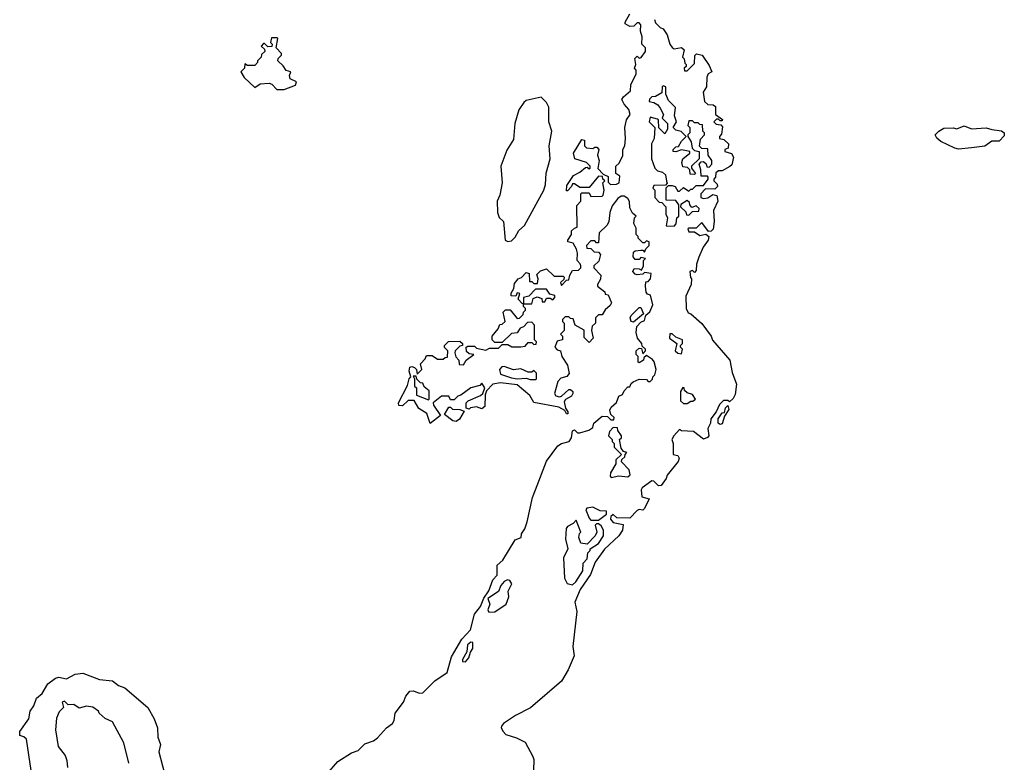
# Model space of a CAD drawing. Extents: x 2087054 to 2277909, y 548907 to 753496.
# Tile 107 of 256: x 2236772 to 2242102, y 596459 to 600478. Entities that reach past the tile are written whole.
import ezdxf

# ---------------------------------------------------------------- set-up
doc = ezdxf.new("R2010")
doc.units = 0

msp = doc.modelspace()

# ---------------------------------------------------------------- linework, layer by layer
at = {"layer": '0CON20XD'}
for points in [[(2239564.2, 597934.2), (2239625, 598088), (2239685, 598172), (2239705, 598184), (2239746.7, 598195), (2239758.8, 598215), (2239765, 598252.5), (2239775, 598257.5), (2239792.3, 598242.3), (2239805, 598241.2), (2239853.6, 598256.4), (2239875, 598270), (2239880, 598295), (2239925, 598332.5), (2239955, 598330), (2239971.7, 598311.7), (2239988.3, 598311.7), (2239990, 598325), (2239971.7, 598341.7), (2239967.5, 598365), (2239975, 598380), (2240003.6, 598406.4), (2240015, 598440), (2240035, 598450), (2240045, 598470), (2240065, 598490), (2240075, 598490), (2240081.7, 598508.3), (2240093, 598517), (2240125, 598532.5), (2240165, 598530), (2240175, 598520), (2240185, 598520), (2240198.3, 598531.7), (2240200, 598545), (2240210, 598555), (2240217.5, 598585), (2240207, 598627), (2240198.3, 598638.3), (2240165, 598660), (2240151.7, 598648.3), (2240150, 598635), (2240125, 598620), (2240120, 598625), (2240120, 598655), (2240110, 598665), (2240110, 598685), (2240125, 598700), (2240138.3, 598698.3), (2240145, 598670), (2240160, 598685), (2240160, 598695), (2240141.7, 598711.7), (2240140, 598725), (2240117.5, 598755), (2240110, 598785), (2240113, 598817), (2240135, 598840), (2240155, 598850), (2240161.7, 598878.3), (2240183, 598897), (2240200, 598935), (2240187, 598987), (2240171.7, 598991.7), (2240163, 599003), (2240160, 599035), (2240161.7, 599058.3), (2240175, 599060), (2240187.5, 599075), (2240190, 599105), (2240155, 599110), (2240145, 599100), (2240115, 599097.5), (2240105, 599100), (2240092.5, 599115), (2240098.3, 599131.7), (2240125, 599130), (2240138.3, 599121.7), (2240150, 599145), (2240150, 599175), (2240160, 599185), (2240135, 599190), (2240125, 599180), (2240105, 599180), (2240093.3, 599195), (2240095, 599220), (2240105, 599227.5), (2240135, 599230), (2240145, 599230), (2240155, 599220), (2240161.7, 599238.3), (2240180, 599255), (2240180, 599275), (2240165, 599280), (2240155, 599270), (2240145, 599270), (2240120, 599295), (2240120, 599305), (2240110, 599315), (2240109.3, 599349.3), (2240097.5, 599375), (2240100, 599405), (2240110, 599415), (2240090.7, 599430.7), (2240075, 599460), (2240073, 599493), (2240065, 599510), (2240045, 599522.5), (2240028.3, 599521.7), (2240010.7, 599509.3), (2239979.3, 599470.7), (2239966.7, 599435), (2239962.5, 599385), (2239952.5, 599365), (2239910, 599325), (2239905, 599270), (2239895, 599270), (2239885, 599280), (2239865, 599280), (2239840, 599255), (2239841.7, 599241.7), (2239865, 599240), (2239881.7, 599221.7), (2239905, 599220), (2239917, 599207), (2239908.3, 599171.7), (2239880, 599145), (2239880, 599135), (2239917.5, 599095), (2239917, 599073), (2239900, 599045), (2239900, 599035), (2239940, 599005), (2239941.7, 598991.7), (2239958.3, 598988.3), (2239976.7, 598945), (2239969.3, 598930.7), (2239941.7, 598908.3), (2239925, 598880), (2239905, 598880), (2239890, 598865), (2239890, 598835), (2239871.7, 598818.3), (2239867.5, 598795), (2239877.5, 598755), (2239855, 598730), (2239828.3, 598758.3), (2239828.3, 598798.3), (2239780, 598825), (2239768.3, 598858.3), (2239755, 598860), (2239745, 598870), (2239725, 598870), (2239710, 598855), (2239710, 598845), (2239720, 598835), (2239720, 598795), (2239700, 598775), (2239710, 598765), (2239710, 598745), (2239681.7, 598738.3), (2239670, 598705), (2239681.7, 598691.7), (2239700, 598685), (2239707.5, 598655), (2239737.3, 598607.3), (2239746.2, 598563.8), (2239735, 598547.5), (2239701.7, 598538.3), (2239685, 598520), (2239667.5, 598455), (2239675, 598442.5), (2239695, 598437.5), (2239705, 598440), (2239745, 598476.7), (2239755, 598476.7), (2239766.1, 598466.1), (2239767.5, 598455), (2239759.3, 598440.7), (2239727.5, 598422.5), (2239720.7, 598409.3), (2239727.5, 598375), (2239740, 598355), (2239740, 598345), (2239733.3, 598345), (2239723.3, 598363.3), (2239691.7, 598381.7), (2239555, 598406.2), (2239533.9, 598443.9), (2239465, 598501.2), (2239375, 598512), (2239334, 598506), (2239300, 598470), (2239292.5, 598447.5), (2239290, 598385), (2239275, 598372.5), (2239245, 598382.5), (2239213, 598377), (2239205, 598370), (2239190, 598375), (2239190, 598405), (2239200, 598415), (2239266.7, 598443.3), (2239280, 598455), (2239290, 598485), (2239275, 598510), (2239262.5, 598497.5), (2239213.8, 598486.2), (2239160, 598445), (2239145, 598440), (2239125, 598420), (2239105, 598420), (2239095, 598440), (2239055, 598440), (2239010, 598405), (2239011.7, 598391.7), (2239050, 598335), (2238995, 598292.5), (2238976.7, 598346.7), (2238933.6, 598373.6), (2238907, 598417), (2238875, 598417.5), (2238845, 598387.5), (2238825, 598390), (2238822.5, 598405), (2238871.7, 598498.3), (2238880, 598535), (2238890, 598545), (2238880, 598575), (2238883.6, 598596.4), (2238895, 598600), (2238910, 598595), (2238920, 598585), (2238925, 598560), (2238950, 598585), (2238942.5, 598615), (2238968.3, 598641.7), (2238975, 598660), (2239005, 598660), (2239035, 598640), (2239065, 598640), (2239075, 598650), (2239088.3, 598651.7), (2239090, 598685), (2239073, 598703), (2239072.5, 598715), (2239093, 598737), (2239155, 598737.5), (2239170, 598725), (2239170, 598715), (2239155, 598710), (2239130, 598685), (2239127.5, 598675), (2239133, 598653), (2239150, 598635), (2239151.7, 598611.7), (2239175, 598610), (2239190, 598635), (2239230, 598665), (2239205, 598670), (2239191.7, 598681.7), (2239190, 598705), (2239198.3, 598711.7), (2239235, 598710), (2239245, 598700), (2239295, 598690), (2239315, 598700), (2239365, 598700), (2239385, 598720), (2239415, 598720), (2239437, 598707), (2239485, 598706.7), (2239508.3, 598711.7), (2239525, 598730), (2239545, 598730), (2239555, 598720), (2239568.3, 598721.7), (2239570, 598735), (2239560, 598745), (2239560, 598825), (2239545, 598840), (2239521.7, 598838.3), (2239500, 598815), (2239481.7, 598808.3), (2239465, 598782.5), (2239435, 598780), (2239385, 598730), (2239345, 598730), (2239330, 598745), (2239330, 598765), (2239362.5, 598805), (2239371.7, 598828.3), (2239385, 598830), (2239400, 598845), (2239390, 598895), (2239401.7, 598908.3), (2239428.3, 598908.3), (2239465, 598860), (2239478.3, 598861.7), (2239498.3, 598881.7), (2239500, 598895), (2239510, 598905), (2239510, 598915), (2239500, 598925), (2239500, 598940), (2239491.7, 598941.7), (2239470, 598965), (2239480, 598995), (2239465, 599000), (2239458.3, 598981.7), (2239433, 598983), (2239433, 598997), (2239447.5, 599022.5), (2239450.5, 599049.5), (2239470, 599075), (2239488.3, 599081.7), (2239515, 599110), (2239530, 599105), (2239531.7, 599061.7), (2239545, 599060), (2239555, 599050), (2239575, 599050), (2239580, 599075), (2239571.7, 599098.3), (2239591.7, 599118.3), (2239625, 599130), (2239665, 599090), (2239715, 599090), (2239720, 599085), (2239718.3, 599071.7), (2239700, 599055), (2239705, 599040), (2239731.7, 599068.3), (2239745, 599070), (2239750, 599095), (2239765, 599120), (2239798.3, 599121.7), (2239810, 599135), (2239810, 599145), (2239807, 599157), (2239790, 599175), (2239792.5, 599215), (2239787.5, 599235), (2239768.3, 599268.3), (2239740, 599275), (2239740, 599285), (2239760, 599315), (2239760, 599335), (2239775, 599350), (2239790, 599355), (2239788.3, 599471.7), (2239810, 599495), (2239810, 599535), (2239815, 599540), (2239855, 599540), (2239865, 599520), (2239925, 599522.5), (2239931.7, 599528.3), (2239936.7, 599555), (2239930, 599595), (2239940, 599605), (2239930, 599615), (2239928.3, 599628.3), (2239905, 599630), (2239855, 599570), (2239805, 599570), (2239775, 599590), (2239765, 599590), (2239760, 599575), (2239738.3, 599551.7), (2239731.7, 599551.7), (2239735, 599580), (2239770, 599635), (2239805, 599652.5), (2239835, 599677.5), (2239845, 599680), (2239855, 599670), (2239860, 599675), (2239860, 599685), (2239840, 599705), (2239777.5, 599725), (2239771.2, 599755), (2239815, 599830), (2239830, 599825), (2239830, 599795), (2239840, 599785), (2239875, 599780), (2239885, 599787.5), (2239897, 599787), (2239907.5, 599775), (2239900, 599745), (2239910, 599715), (2239901.7, 599671.7), (2239931.7, 599641.7), (2239958.3, 599628.3), (2239958.3, 599598.3), (2239970, 599585), (2240003, 599587), (2240017.5, 599595), (2240021.7, 599631.7), (2240000, 599645), (2240000, 599685), (2240018.3, 599701.7), (2240037, 599743), (2240037.5, 599775), (2240047.5, 599795), (2240052.5, 599835), (2240047.5, 599895), (2240056.7, 599935), (2240077.5, 599965), (2240070.7, 599990.7), (2240045, 600020), (2240032.5, 600045), (2240040.7, 600059.3), (2240078.3, 600091.7), (2240080, 600125), (2240110, 600185), (2240110, 600205), (2240100, 600215), (2240107.5, 600235), (2240103, 600267), (2240115, 600280), (2240125, 600270), (2240136.7, 600273.3), (2240160, 600305), (2240160, 600325), (2240140, 600345), (2240142.5, 600385), (2240133.3, 600415), (2240135, 600450), (2240125, 600460), (2240115, 600460), (2240097, 600443), (2240075, 600440), (2240050, 600455), (2240050, 600465), (2240075, 600510)], [(2240208.3, 600478.3), (2240215, 600460), (2240240, 600435)], [(2240240, 600435), (2240255, 600427.5), (2240276.7, 600395), (2240292.5, 600345), (2240305, 600327.5), (2240315, 600320), (2240355, 600327.5), (2240370, 600315), (2240360, 600275), (2240370, 600265), (2240373, 600243), (2240380, 600235), (2240380, 600225), (2240370, 600215), (2240371.7, 600201.7), (2240385, 600200), (2240425, 600240), (2240427, 600283), (2240437, 600293), (2240466.2, 600285), (2240505, 600230), (2240520, 600195), (2240500, 600185), (2240493, 600167), (2240490, 600115), (2240472.5, 600085), (2240480, 600035), (2240498.3, 600018.3), (2240527, 600017), (2240538.3, 600008.3), (2240540, 599965), (2240577, 599937), (2240575, 599930), (2240565, 599930), (2240555, 599940), (2240545, 599940), (2240530, 599925), (2240543, 599913), (2240568.3, 599908.3), (2240577, 599897), (2240571.7, 599858.3), (2240560, 599845), (2240560, 599835), (2240585, 599830), (2240610, 599805), (2240607, 599783), (2240590, 599775), (2240590, 599765), (2240625, 599753.3), (2240636.4, 599733.6), (2240627, 599693), (2240617.5, 599682.5), (2240575, 599660), (2240555, 599660), (2240541.7, 599648.3), (2240540, 599625), (2240530, 599615), (2240530, 599605), (2240548.3, 599588.3), (2240550, 599575), (2240535, 599560), (2240485, 599562.5), (2240460, 599535), (2240460, 599515), (2240475, 599510), (2240497, 599513), (2240525, 599532.5), (2240547, 599527), (2240552.5, 599495), (2240527.5, 599445), (2240532.5, 599385), (2240526.1, 599343.9), (2240515, 599332.5), (2240501.7, 599331.7), (2240465, 599380), (2240435, 599350), (2240395, 599350), (2240390, 599345), (2240395, 599330), (2240425, 599330), (2240455, 599310), (2240487.5, 599317.5), (2240502.5, 599305), (2240500, 599285), (2240473, 599247), (2240448.3, 599191.7), (2240436.7, 599155), (2240435, 599120), (2240425, 599110), (2240415, 599120), (2240400, 599115), (2240403, 599083), (2240410, 599075), (2240406.7, 599045), (2240378.3, 598981.7), (2240380, 598915), (2240391.7, 598891.7), (2240405, 598886.7), (2240465, 598833.3), (2240516.2, 598765), (2240523.6, 598743.6), (2240616, 598635), (2240628.8, 598568.8), (2240653.3, 598505), (2240645, 598450), (2240635, 598427.5), (2240615, 598410), (2240606.4, 598416.4), (2240583, 598417), (2240560, 598395), (2240542.5, 598355), (2240513, 598317), (2240512.5, 598295), (2240497.5, 598265), (2240502.5, 598225), (2240495, 598217.5), (2240475, 598207.5), (2240419.5, 598249.5), (2240355, 598252.5), (2240345, 598260), (2240313.6, 598226.4), (2240302.5, 598205), (2240310, 598185), (2240310, 598125), (2240335, 598120), (2240342.5, 598105), (2240336.7, 598086.7), (2240277.5, 598012.5), (2240272.5, 597995), (2240245, 597957.5), (2240230, 597955), (2240205, 597980), (2240195, 597982.5), (2240142.5, 597945), (2240137, 597933), (2240140, 597895), (2240180, 597885), (2240155, 597833.3), (2240145, 597823.8), (2240125, 597827.5), (2240115, 597822.5), (2240075, 597780), (2240005, 597782.5), (2239985, 597800), (2239971.7, 597788.3), (2239970, 597775), (2239985, 597757.5), (2240040, 597745), (2240035.8, 597715), (2240016, 597685), (2239938.3, 597611.7), (2239887.4, 597542.6), (2239862.9, 597475), (2239806, 597395), (2239777.5, 597325), (2239788, 597275), (2239766.7, 597085), (2239774.4, 597035), (2239741.4, 596958.6), (2239705, 596898), (2239536.8, 596753.2), (2239457.3, 596712.7), (2239391.2, 596668.8), (2239380, 596655), (2239378.8, 596645), (2239388.8, 596625), (2239405, 596610), (2239462.1, 596592.1), (2239508.3, 596568.3), (2239550.3, 596490.3), (2239555.9, 596474.1), (2239554, 596415)], [(2238205, 600100), (2238265, 600122.5), (2238271.7, 600141.7), (2238237, 600157), (2238232.5, 600175), (2238240, 600195), (2238215, 600202.5), (2238198.3, 600228.3), (2238170, 600255), (2238171.7, 600268.3), (2238190, 600285), (2238190, 600295), (2238160, 600325), (2238170, 600375), (2238165, 600380), (2238135, 600380), (2238130, 600355), (2238140, 600345), (2238138.3, 600331.7), (2238115, 600330), (2238098.3, 600348.3), (2238091.7, 600348.3), (2238080, 600335), (2238098.3, 600318.3), (2238100, 600305), (2238081.7, 600288.3), (2238080, 600275), (2238060, 600255), (2238060, 600245), (2238045, 600230), (2238005, 600230), (2237991.7, 600238.3), (2237990, 600215), (2237970, 600195), (2237987.5, 600165), (2238045, 600110), (2238075, 600130), (2238123.6, 600133.6), (2238138, 600128), (2238165, 600100), (2238205, 600100)], [(2240315, 599360), (2240327, 599373), (2240330, 599405), (2240340, 599415), (2240340, 599475), (2240325, 599500), (2240271.7, 599501.7), (2240271.7, 599568.3), (2240285, 599580), (2240305, 599580), (2240320, 599575), (2240335, 599550), (2240345, 599550), (2240365, 599570), (2240395, 599550), (2240405, 599560), (2240415, 599560), (2240435, 599580), (2240475, 599580), (2240500, 599615), (2240500, 599625), (2240495, 599630), (2240461.7, 599631.7), (2240460, 599665), (2240450, 599695), (2240461.7, 599708.3), (2240475, 599710), (2240488.3, 599698.3), (2240491.7, 599681.7), (2240505, 599680), (2240520, 599695), (2240520, 599715), (2240500, 599745), (2240498.3, 599778.3), (2240465, 599780), (2240452.5, 599792.5), (2240458.3, 599831.7), (2240480, 599855), (2240480, 599865), (2240470, 599875), (2240468.3, 599908.3), (2240455, 599910), (2240445, 599920), (2240425, 599920), (2240415, 599930), (2240395, 599930), (2240390, 599905), (2240400, 599895), (2240400, 599865), (2240390, 599855), (2240390, 599845), (2240407, 599817), (2240412.5, 599782.5), (2240425, 599770), (2240450, 599765), (2240450, 599725), (2240410, 599685), (2240410, 599675), (2240430, 599645), (2240425, 599640), (2240401.7, 599641.7), (2240400, 599665), (2240388.3, 599678.3), (2240361.7, 599681.7), (2240357.5, 599705), (2240362.5, 599725), (2240400, 599755), (2240400, 599765), (2240355, 599772.5), (2240325, 599762.5), (2240310, 599765), (2240310, 599775), (2240325, 599790), (2240338.3, 599791.7), (2240355, 599820), (2240380, 599845), (2240353, 599873), (2240325, 599880), (2240310, 599895), (2240327.5, 599925), (2240317, 599957), (2240321.7, 600001.7), (2240285, 600040), (2240270, 600075), (2240270, 600115), (2240255, 600120), (2240250, 600115), (2240248.3, 600081.7), (2240215, 600062.5), (2240195, 600060), (2240181.7, 600048.3), (2240180, 600035), (2240205, 600030), (2240226.4, 600016.4), (2240238.8, 599998.8), (2240257.5, 599965), (2240250, 599945), (2240280, 599915), (2240280, 599885), (2240265, 599860), (2240231.7, 599891.7), (2240230, 599935), (2240225, 599940), (2240185, 599950), (2240180, 599925), (2240210, 599895), (2240207.5, 599835), (2240192.5, 599805), (2240192.5, 599725), (2240210, 599675), (2240225, 599660), (2240251.7, 599651.7), (2240268.3, 599638.3), (2240273, 599603), (2240277.5, 599592.5), (2240268.3, 599581.7), (2240205, 599580), (2240200, 599565), (2240210, 599555), (2240210, 599515), (2240235, 599490), (2240248.3, 599488.3), (2240270, 599465), (2240270, 599425), (2240280, 599405), (2240271.7, 599361.7), (2240315, 599360)], [(2239415, 599278), (2239435, 599281.4), (2239455, 599300.8), (2239474, 599336), (2239505.5, 599364.5), (2239609.7, 599555), (2239619.7, 599585), (2239622.6, 599647.4), (2239644.5, 599725), (2239639.5, 599795), (2239653.3, 599875), (2239637.5, 599925), (2239637.5, 600005), (2239625, 600030), (2239595, 600057.5), (2239515, 600040), (2239500.7, 600029.3), (2239475, 599990), (2239453.6, 599916.4), (2239445, 599830), (2239409.3, 599770.7), (2239376.2, 599685), (2239383.8, 599595), (2239372.3, 599527.7), (2239358, 599495), (2239359.4, 599435), (2239367.9, 599407.9), (2239392, 599385), (2239401.2, 599285), (2239415, 599278)], [(2241855, 599777.5), (2241835, 599782.5), (2241759.3, 599819.3), (2241737, 599837), (2241727.5, 599855), (2241747.5, 599875), (2241775, 599890), (2241825, 599892.5), (2241845, 599887.5), (2241885, 599902.5), (2241925, 599887.5), (2242005, 599892.5), (2242035, 599882.5), (2242087, 599877), (2242102.5, 599865), (2242101.7, 599848.3), (2242075, 599820), (2242035, 599820), (2241996.4, 599793.6), (2241925, 599783.8), (2241855, 599777.5)], [(2240395, 599420), (2240415, 599440), (2240448.3, 599441.7), (2240450, 599455), (2240435, 599470), (2240411.7, 599461.7), (2240400, 599475), (2240398.3, 599488.3), (2240385, 599500), (2240351.7, 599478.3), (2240350, 599465), (2240378.3, 599438.3), (2240381.7, 599421.7), (2240395, 599420)], [(2239545, 598940), (2239551.7, 598968.3), (2239573, 598977), (2239598.3, 598968.3), (2239601.7, 598951.7), (2239615, 598950), (2239625, 598970), (2239645, 598970), (2239658.3, 598961.7), (2239670, 598975), (2239670, 598985), (2239641.7, 598991.7), (2239625, 599020), (2239565, 599020), (2239528.3, 598981.7), (2239500, 598975), (2239500, 598940), (2239545, 598940)], [(2240095, 598840), (2240082.5, 598845), (2240077.5, 598865), (2240083, 598877), (2240125, 598920), (2240135, 598920), (2240150, 598885), (2240095, 598840)], [(2240355, 598670), (2240360, 598695), (2240350, 598705), (2240350, 598715), (2240360, 598725), (2240360, 598745), (2240325, 598760), (2240305, 598777.5), (2240291.7, 598778.3), (2240290, 598755), (2240330, 598725), (2240320, 598685), (2240335, 598672.5), (2240355, 598670)], [(2239565, 598530), (2239570, 598535), (2239570, 598565), (2239555, 598580), (2239545, 598570), (2239525, 598570), (2239485, 598587.5), (2239445, 598583.3), (2239395, 598600), (2239381.7, 598598.3), (2239370, 598585), (2239375, 598560), (2239435, 598540), (2239465, 598533.3), (2239515, 598537.5), (2239535, 598530), (2239565, 598530)], [(2238985, 598420), (2238990, 598425), (2238988.3, 598468.3), (2238961.7, 598491.7), (2238955, 598510), (2238941.7, 598511.7), (2238921.7, 598531.7), (2238918.3, 598548.3), (2238901.7, 598548.3), (2238910, 598535), (2238910, 598495), (2238920, 598485), (2238920, 598445), (2238985, 598420)], [(2240385, 598400), (2240405, 598412.5), (2240417, 598413), (2240430, 598425), (2240415, 598450), (2240385, 598457.5), (2240371.7, 598471.7), (2240370, 598485), (2240362.5, 598487.5), (2240350, 598465), (2240350, 598415), (2240365, 598400), (2240385, 598400)], [(2239135, 598303.3), (2239116.4, 598306.4), (2239071.7, 598341.7), (2239095, 598380), (2239105, 598380), (2239115, 598370), (2239155, 598367.5), (2239178.3, 598358.3), (2239153.3, 598315), (2239135, 598303.3)], [(2240565, 598287.5), (2240553.6, 598293.6), (2240553, 598317), (2240575, 598350), (2240588.3, 598351.7), (2240593, 598377), (2240605, 598390), (2240611.7, 598368.3), (2240588.3, 598331.7), (2240575, 598290), (2240565, 598287.5)], [(2239975, 598000), (2240015, 598008.8), (2240065, 598003.3), (2240077.5, 598015), (2240071.7, 598041.7), (2240030, 598085), (2240031.7, 598098.3), (2240048.3, 598111.7), (2240050, 598125), (2240060, 598135), (2240041.7, 598141.7), (2240028.3, 598158.3), (2240020, 598205), (2240030, 598215), (2240030, 598225), (2240010, 598255), (2240008.3, 598268.3), (2239985, 598270), (2239965, 598250), (2239960, 598225), (2239980, 598205), (2239980, 598195), (2239990, 598185), (2239990, 598165), (2240030, 598125), (2240000, 598095), (2240000, 598075), (2239970, 598025), (2239968.3, 598008.3), (2239975, 598000)], [(2238375, 596326.2), (2238495, 596463.8), (2238569.3, 596510.7), (2238605, 596522.5), (2238641.7, 596558.3), (2238687.5, 596575), (2238709.2, 596590.8), (2238757.5, 596645), (2238790.7, 596669.3), (2238798.8, 596685), (2238804.3, 596725.7), (2238850, 596785), (2238863, 596817), (2238885, 596843.3), (2238905, 596846.7), (2238935, 596834), (2238955.6, 596834.4), (2239019.7, 596900.3), (2239086, 596945), (2239110.5, 597029.5), (2239166.2, 597125), (2239213.6, 597176.4), (2239235, 597261.2), (2239267.5, 597302.5), (2239285, 597347.5), (2239312.9, 597387.1), (2239334.3, 597445.7), (2239358, 597472), (2239356.7, 597525), (2239387.4, 597552.6), (2239455, 597663.3), (2239486.7, 597675), (2239489.2, 597695), (2239507.3, 597722.7), (2239519.8, 597760.2), (2239548, 597892), (2239564.2, 597934.2)], [(2239905, 597770), (2239948.3, 597801.7), (2239948.3, 597818.3), (2239915, 597820), (2239875, 597840), (2239842.5, 597835), (2239837.5, 597825), (2239855, 597780), (2239865, 597770), (2239905, 597770)], [(2239765, 597418.8), (2239783.3, 597435), (2239821.2, 597495), (2239823, 597537), (2239845, 597560), (2239848.3, 597591.7), (2239860, 597605), (2239860, 597615), (2239905, 597642.5), (2239932.5, 597685), (2239932.5, 597715), (2239919.3, 597739.3), (2239905, 597750), (2239895, 597750), (2239888.3, 597741.7), (2239897.5, 597705), (2239887.5, 597685), (2239845, 597640), (2239810, 597645), (2239800, 597675), (2239803, 597697), (2239810, 597705), (2239785, 597770), (2239769.3, 597750.7), (2239737.5, 597735), (2239731.2, 597725), (2239727, 597667), (2239740, 597615), (2239716.7, 597565), (2239721.2, 597455), (2239736.1, 597426.1), (2239765, 597418.8)], [(2239311.7, 597271.7), (2239345, 597274), (2239406.7, 597315), (2239420, 597355), (2239416.7, 597385), (2239435.9, 597424.1), (2239425, 597443.3), (2239413.6, 597446.4), (2239395, 597437.5), (2239377.5, 597415), (2239365, 597383.3), (2239307.5, 597345), (2239316.7, 597315), (2239307.5, 597285), (2239311.7, 597271.7)], [(2239185, 597003.3), (2239203.3, 597025), (2239212.5, 597055), (2239226, 597075), (2239225, 597107.5), (2239215, 597110), (2239196.7, 597095), (2239193.3, 597056.7), (2239170, 597015), (2239170, 597005), (2239185, 597003.3)], [(2236833.9, 596413.9), (2236808.5, 596585), (2236795, 596597.1), (2236772.5, 596605), (2236772.5, 596625), (2236821.2, 596695), (2236828.8, 596735), (2236848.9, 596765), (2236863.7, 596806.3), (2236895, 596831.9), (2236925.7, 596884.3), (2236965.8, 596914.2), (2236985, 596918.9), (2237025, 596910.6), (2237073.4, 596936.6), (2237115, 596942.1), (2237205, 596907.7), (2237275, 596899.3), (2237307.1, 596875), (2237341.5, 596861.5), (2237466.2, 596755), (2237500.3, 596695), (2237517.6, 596645), (2237520, 596595), (2237535.3, 596555), (2237525.4, 596515), (2237566, 596365)], [(2237363.3, 596455), (2237336.7, 596565), (2237275, 596677.5), (2237235, 596696.7), (2237202.5, 596725), (2237200, 596735), (2237168.3, 596758.3), (2237135, 596762.5), (2237095, 596752.5), (2237065, 596772.5), (2237035, 596770), (2237015, 596790), (2237002.5, 596785), (2237010, 596755), (2236987, 596733), (2236971.7, 596698.3), (2236966.2, 596635), (2236981.2, 596545), (2237018.5, 596495), (2237028.3, 596468.3), (2237031.4, 596431.4)]]:
    msp.add_lwpolyline(points, dxfattribs=at)

doc.saveas('drawing.dxf')
